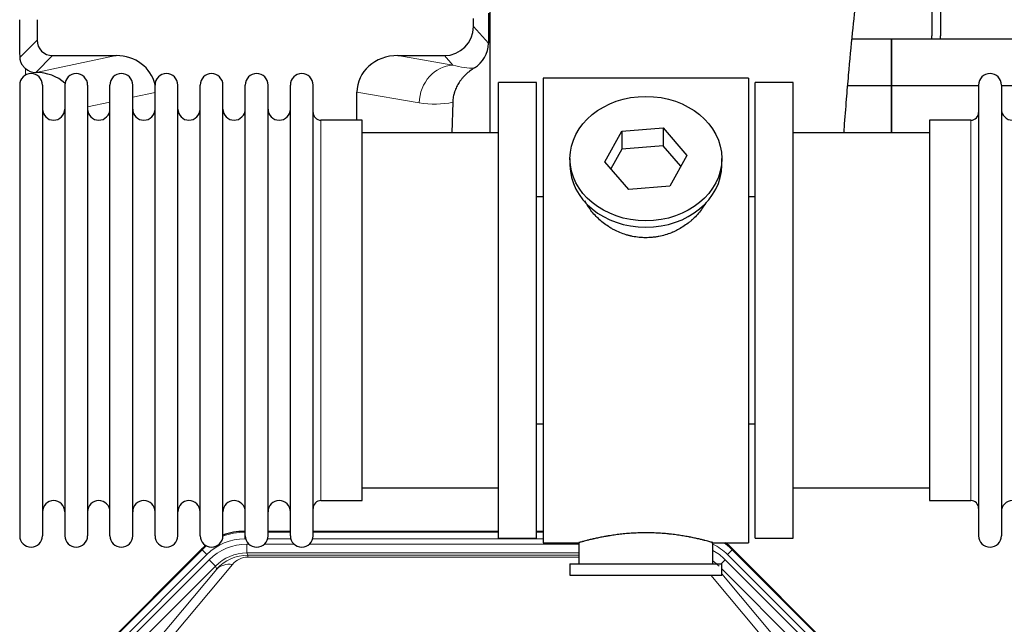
# Model space of a CAD drawing. Header units: inches. Extents: x 0 to 20790, y -12 to 14700.
# Tile 29 of 184: x 3387 to 3828, y 5377 to 5648. Entities that reach past the tile are written whole.
import ezdxf

# ---------------------------------------------------------------- set-up
doc = ezdxf.new("R2010")
doc.units = ezdxf.units.IN
doc.layers.add('1', color=7, linetype='Continuous', true_color=0xffffff)

msp = doc.modelspace()

# ---------------------------------------------------------------- linework, layer by layer
at = {"layer": '1', "color": 2, "linetype": 'Continuous', "lineweight": 25}
for p, q in [((3795.169, 5683.451), (3795.169, 5640.578)), ((3799.169, 5683.451), (3799.169, 5640.578)), ((3589.934, 5644.626), (3589.934, 5648.342)), ((3596.697, 5650.618), (3596.642, 5637.17)), ((3597.219, 5651.966), (3597.219, 5597.079)), ((3394.53, 5647.739), (3394.53, 5638.639)), ((3777.169, 5639.053), (3759.478, 5639.053)), ((3777.169, 5639.053), (3777.169, 5618.079)), ((3869.156, 5639.053), (3777.169, 5639.053)), ((3777.169, 5618.079), (3777.169, 5639.053)), ((3401.503, 5631.665), (3429.964, 5631.665)), ((3556.132, 5631.665), (3576.983, 5631.665)), ((3393.964, 5624.126), (3394.122, 5624.126)), ((3713.169, 5621.578), (3621.169, 5621.578)), ((3621.169, 5621.578), (3621.169, 5413.578)), ((3713.169, 5621.578), (3713.169, 5413.578)), ((3386.769, 5618.478), (3386.769, 5416.678)), ((3396.969, 5618.478), (3396.969, 5416.678)), ((3406.969, 5618.478), (3406.969, 5416.678)), ((3417.169, 5618.478), (3417.169, 5416.679)), ((3427.169, 5416.678), (3427.169, 5618.478)), ((3437.369, 5416.678), (3437.369, 5618.478)), ((3447.369, 5416.678), (3447.369, 5618.478)), ((3457.569, 5416.678), (3457.569, 5618.478)), ((3467.569, 5416.678), (3467.569, 5618.478)), ((3477.769, 5416.678), (3477.769, 5618.478)), ((3487.769, 5416.678), (3487.769, 5618.478)), ((3497.969, 5416.678), (3497.969, 5618.478)), ((3507.969, 5416.678), (3507.969, 5618.478)), ((3518.169, 5416.678), (3518.169, 5618.478)), ((3601.169, 5415.578), (3601.169, 5619.578)), ((3618.169, 5619.578), (3601.169, 5619.578)), ((3618.169, 5415.578), (3618.169, 5619.578)), ((3733.169, 5619.578), (3716.169, 5619.578)), ((3716.169, 5415.578), (3716.169, 5619.578)), ((3733.169, 5415.578), (3733.169, 5619.578)), ((3777.169, 5618.079), (3757.541, 5618.079)), ((3777.169, 5618.079), (3777.169, 5597.077)), ((3816.171, 5618.079), (3777.169, 5618.079)), ((3777.169, 5597.078), (3777.169, 5618.079)), ((3816.169, 5618.478), (3816.169, 5416.678)), ((3826.369, 5618.478), (3826.369, 5416.679)), ((3836.37, 5618.079), (3826.37, 5618.079)), ((3537.795, 5602.728), (3537.795, 5615.278)), ((3580.684, 5610.778), (3580.319, 5597.078)), ((3540.169, 5602.728), (3521.669, 5602.728)), ((3540.169, 5432.428), (3540.169, 5602.728)), ((3794.169, 5602.728), (3794.169, 5432.428)), ((3812.669, 5602.728), (3794.169, 5602.728)), ((3601.169, 5597.078), (3540.164, 5597.078)), ((3648.778, 5584.106), (3656.45, 5597.873)), ((3656.45, 5597.873), (3674.841, 5599.315)), ((3656.45, 5597.873), (3656.45, 5589.843)), ((3674.841, 5599.315), (3674.841, 5591.285)), ((3674.841, 5599.315), (3685.561, 5586.989)), ((3794.175, 5597.078), (3733.169, 5597.078)), ((3674.841, 5591.285), (3656.45, 5589.843)), ((3682.833, 5582.095), (3674.841, 5591.285)), ((3656.45, 5589.843), (3651.505, 5580.97)), ((3685.561, 5586.989), (3677.889, 5573.221)), ((3633.169, 5585.547), (3633.169, 5582.679)), ((3659.498, 5571.78), (3648.778, 5584.106)), ((3701.169, 5582.679), (3701.169, 5585.547)), ((3677.889, 5573.221), (3659.498, 5571.78)), ((3618.169, 5568.578), (3621.169, 5568.578)), ((3713.169, 5568.578), (3716.17, 5568.578)), ((3621.169, 5466.578), (3618.169, 5466.578)), ((3716.17, 5466.578), (3713.169, 5466.578)), ((3540.164, 5438.078), (3601.169, 5438.078)), ((3733.169, 5438.078), (3794.175, 5438.078)), ((3521.669, 5432.428), (3540.169, 5432.428)), ((3794.169, 5432.428), (3812.669, 5432.428)), ((3487.41, 5418.679), (3487.771, 5418.679)), ((3497.972, 5418.679), (3507.97, 5418.679)), ((3518.17, 5418.679), (3601.167, 5418.679)), ((3618.166, 5418.679), (3621.168, 5418.679)), ((3601.169, 5415.578), (3618.169, 5415.578)), ((3716.169, 5415.578), (3733.169, 5415.578)), ((3424.528, 5366.966), (3468.344, 5410.782)), ((3621.169, 5413.578), (3637.169, 5413.578)), ((3637.169, 5413.578), (3637.169, 5404.078)), ((3696.765, 5413.578), (3713.169, 5413.578)), ((3697.169, 5404.078), (3697.169, 5413.694)), ((3705.994, 5410.782), (3749.81, 5366.966)), ((3633.169, 5404.078), (3633.169, 5399.078)), ((3633.169, 5404.078), (3701.169, 5404.078)), ((3701.169, 5399.078), (3701.169, 5404.078)), ((3633.169, 5399.078), (3701.169, 5399.078))]:
    msp.add_line(p, q, dxfattribs=at)
at = {"layer": '1', "color": 110, "linetype": 'Continuous', "lineweight": 13}
for p, q in [((3589.934, 5644.626), (3596.642, 5637.17)), ((3386.912, 5631.021), (3394.53, 5638.639)), ((3401.503, 5631.665), (3393.964, 5624.126)), ((3394.122, 5624.126), (3429.964, 5631.665)), ((3556.132, 5631.665), (3580.775, 5627.45)), ((3580.775, 5627.45), (3576.983, 5631.665)), ((3389.36, 5622.918), (3389.36, 5625.832)), ((3447.369, 5615.089), (3437.369, 5612.986)), ((3565.64, 5610.515), (3537.795, 5615.278)), ((3427.17, 5610.841), (3417.17, 5608.737)), ((3521.669, 5432.428), (3521.669, 5602.728)), ((3812.669, 5602.728), (3812.669, 5432.428)), ((3487.41, 5418.679), (3487.565, 5418.304)), ((3487.565, 5418.304), (3487.77, 5418.304)), ((3487.565, 5415.308), (3487.565, 5418.304)), ((3487.957, 5415.308), (3487.565, 5415.308)), ((3508.158, 5415.308), (3497.784, 5415.308)), ((3497.971, 5418.304), (3507.971, 5418.304)), ((3621.168, 5415.308), (3517.985, 5415.308)), ((3518.172, 5418.304), (3601.167, 5418.304)), ((3618.168, 5418.304), (3621.168, 5418.304)), ((3424.909, 5366.816), (3468.499, 5410.407)), ((3468.499, 5410.407), (3468.344, 5410.782)), ((3470.618, 5408.288), (3468.499, 5410.407)), ((3488.541, 5412.951), (3489.389, 5412.951)), ((3488.541, 5408.956), (3488.541, 5412.951)), ((3496.352, 5412.951), (3509.589, 5412.951)), ((3516.552, 5412.951), (3637.167, 5412.951)), ((3705.839, 5410.407), (3703.721, 5408.288)), ((3705.994, 5410.782), (3705.839, 5410.407)), ((3705.839, 5410.407), (3749.43, 5366.816)), ((3470.618, 5408.288), (3427.027, 5364.697)), ((3429.419, 5363.755), (3471.594, 5405.931)), ((3474.419, 5403.106), (3471.594, 5405.931)), ((3637.167, 5408.956), (3488.541, 5408.956)), ((3488.541, 5408.956), (3488.937, 5408.001)), ((3488.937, 5408.001), (3637.166, 5408.001)), ((3488.937, 5407.123), (3488.937, 5408.001)), ((3637.166, 5407.123), (3488.937, 5407.123)), ((3700.892, 5404.078), (3702.744, 5405.931)), ((3744.92, 5363.755), (3702.744, 5405.931)), ((3747.311, 5364.697), (3703.721, 5408.288)), ((3474.419, 5403.106), (3432.243, 5360.931)), ((3448.895, 5370.596), (3474.973, 5401.769)), ((3482.034, 5403.815), (3455.956, 5372.643)), ((3474.973, 5401.769), (3474.419, 5403.106)), ((3742.095, 5360.931), (3701.17, 5401.856)), ((3718.382, 5372.643), (3696.268, 5399.078)), ((3701.17, 5399.613), (3725.444, 5370.596))]:
    msp.add_line(p, q, dxfattribs=at)
at = {"layer": '1', "color": 2, "linetype": 'Continuous', "lineweight": 25}
for centre, radius, start, end in [((3773.169, 5640.578), 22, 356.02453, 0), ((3777.169, 5640.578), 22, 356.02453, 0), ((3391.869, 5618.478), 5.1, 0, 180), ((3412.069, 5618.478), 5.1, 0, 180), ((3432.269, 5618.478), 5.1, 0, 180), ((3452.469, 5618.478), 5.1, 0, 180), ((3472.669, 5618.478), 5.1, 0, 180), ((3492.869, 5618.478), 5.1, 0, 180), ((3513.069, 5618.478), 5.1, 0, 180), ((3821.269, 5618.478), 5.1, 0, 180), ((3401.969, 5607.728), 5, 180, 0), ((3422.169, 5607.728), 5, 180, 0), ((3442.369, 5607.728), 5, 180, 0), ((3462.569, 5607.728), 5, 180, 0), ((3482.769, 5607.728), 5, 180, 0), ((3502.969, 5607.728), 5, 180, 0), ((3521.669, 5606.228), 3.5, 180, 270), ((3812.669, 5606.228), 3.5, 270, 0), ((3831.369, 5607.728), 5, 180, 0), ((3401.969, 5427.428), 5, 0, 180), ((3422.169, 5427.428), 5, 0, 180), ((3442.369, 5427.428), 5, 0, 180), ((3462.569, 5427.428), 5, 0, 180), ((3482.769, 5427.428), 5, 0, 180), ((3502.969, 5427.428), 5, 0, 180), ((3521.669, 5428.928), 3.5, 90, 180), ((3812.669, 5428.928), 3.5, 0, 90), ((3831.369, 5427.428), 5, 0, 180), ((3391.869, 5416.678), 5.1, 180, 0), ((3412.069, 5416.678), 5.1, 180, 0), ((3432.269, 5416.678), 5.1, 180, 0), ((3452.469, 5416.678), 5.1, 180, 0), ((3472.669, 5416.678), 5.1, 180, 0), ((3492.869, 5416.678), 5.1, 180, 0), ((3513.069, 5416.678), 5.1, 180, 0), ((3821.269, 5416.678), 5.1, 180, 0)]:
    msp.add_arc(centre, radius, start, end, dxfattribs=at)
for centre, major_axis, ratio, start_param, end_param in [((3389.36, 5197.448), (10.169, -1338.733), 0.0006671, 1.9006064, 1.9138372), ((3576.894, 5644.715), (-8.754, 9.732), 0.993147, 2.4124357, 3.9763944), ((3401.557, 5638.692), (4.987, 4.987), 0.9924325, 2.3599928, 3.9231925), ((3583.602, 5637.258), (12.412, -4.015), 0.9953148, 5.572067, 6.5905896), ((3429.348, 5614.6), (-18.076, -3.802), 0.9203203, 3.1559659, 4.4876926), ((3556.89, 5614.6), (18.879, -3.229), 0.8876007, 1.7611606, 3.2922561), ((3393.964, 5631.1), (-7.027, 0), 0.9924325, 0.8563441, 1.5707963), ((3394.122, 5607.191), (-18.402, 0), 0.9203203, 3.9349859, 4.712389), ((3667.169, 5582.679), (34, 0), 0.819152, 3.1416663, 6.2831608), ((3487.44, 5391.642, 0), (10.349, -24.985), 0.998395, 2.7494612, 3.1145601), ((3487.44, 5391.642, 0), (10.349, -24.985), 0.998395, 3.4494404, 3.5337241), ((3686.898, 5391.642, 0), (-10.349, -24.985), 0.998395, 2.7494612, 2.9094018)]:
    msp.add_ellipse(centre, major_axis=major_axis, ratio=ratio, start_param=start_param, end_param=end_param, dxfattribs=at)
at = {"layer": '1', "color": 110, "linetype": 'Continuous', "lineweight": 13}
for centre, major_axis, ratio, start_param, end_param in [((3580.775, 5610.515), (-2.866, -16.757), 0.8876007, 3.3319569, 4.8630524), ((3580.532, 5640.671), (17.605, -10.298), 0.5880236, 5.056727, 5.602163), ((3565.397, 5640.671), (33.02, -17.025), 0.7759833, 5.0998257, 5.5373073), ((3487.592, 5391.275, 0), (9.199, -22.209), 0.998395, 2.7494612, 3.5337241), ((3487.592, 5391.275, 0), (10.345, -24.976), 0.9987509, 2.7494612, 3.1209322), ((3487.592, 5391.275, 0), (10.345, -24.976), 0.9987509, 3.439392, 3.5337241), ((3488.569, 5388.918, 0), (-9.199, 22.209), 0.998395, 5.8910538, 6.6753168), ((3686.746, 5391.275, 0), (-9.199, -22.209), 0.998395, 2.7494612, 3.0857139), ((3685.77, 5388.918), (9.199, 22.209), 0.998395, 5.8910538, 6.1816355), ((3686.746, 5391.275), (-10.345, -24.976), 0.9987509, 2.7494612, 2.9335669), ((3488.569, 5388.918), (7.671, -18.519), 0.9977549, 2.7494612, 3.5337241), ((3489.49, 5386.693), (4.311, -20.925), 0.9337003, 2.9520749, 3.7363379), ((3489.49, 5395.8), (2.389, -11.128), 0.8742439, 2.9560698, 3.7403327), ((3482.034, 5394.708), (-7.67, 6.416), 0.860824, 5.3364913, 6.1801624), ((3685.77, 5388.918), (-7.671, -18.519), 0.9977549, 2.7494612, 2.9288368)]:
    msp.add_ellipse(centre, major_axis=major_axis, ratio=ratio, start_param=start_param, end_param=end_param, dxfattribs=at)
at = {"layer": '1', "color": 2, "linetype": 'Continuous', "lineweight": 25}
msp.add_ellipse((3667.169, 5585.547), major_axis=(34, 0), ratio=0.819152, dxfattribs=at)
for points, knots in [([(3755.867, 5597.126), (3755.927, 5597.933), (3756.311, 5603.074), (3757.001, 5611.827), (3758.228, 5626.326), (3759.744, 5642.184), (3761.478, 5658.409), (3762.867, 5671.074), (3763.659, 5676.715), (3763.627, 5677.281), (3763.541, 5677.265)], [0, 0, 0, 0, 0.0209699, 0.1342168, 0.236439, 0.4335227, 0.6253698, 0.8247311, 0.9321253, 1, 1, 1, 1]), ([(3389.36, 5625.832), (3389.17, 5625.995), (3388.991, 5626.166), (3388.652, 5626.524), (3388.493, 5626.71), (3388.194, 5627.099), (3388.054, 5627.301), (3387.909, 5627.538), (3387.893, 5627.564), (3387.861, 5627.617), (3387.845, 5627.644), (3387.799, 5627.724), (3387.708, 5627.886), (3387.625, 5628.05), (3387.467, 5628.381), (3387.373, 5628.607), (3387.212, 5629.068), (3387.143, 5629.304), (3387.073, 5629.604), (3387.06, 5629.664), (3387.035, 5629.786), (3387.024, 5629.847), (3386.991, 5630.031), (3386.973, 5630.153), (3386.929, 5630.523), (3386.914, 5630.771), (3386.912, 5631.021)], [0, 0, 0, 0, 0.125, 0.125, 0.25, 0.25, 0.375, 0.375, 0.390625, 0.390625, 0.40625, 0.40625, 0.4375, 0.5, 0.5, 0.625, 0.625, 0.75, 0.75, 0.78125, 0.78125, 0.8125, 0.8125, 0.875, 0.875, 1, 1, 1, 1]), ([(3590.397, 5626.153), (3590.057, 5625.947), (3589.389, 5625.518), (3588.427, 5624.828), (3587.505, 5624.091), (3586.918, 5623.568), (3586.346, 5623.028), (3586.066, 5622.75), (3585.522, 5622.177), (3585.257, 5621.882), (3584.936, 5621.502), (3584.872, 5621.425), (3584.746, 5621.271), (3584.558, 5621.039), (3584.377, 5620.804), (3584.022, 5620.329), (3583.569, 5619.685), (3583.158, 5619.017), (3582.769, 5618.338), (3582.586, 5617.992), (3582.241, 5617.289), (3582.08, 5616.931), (3581.78, 5616.202), (3581.642, 5615.832), (3581.485, 5615.36), (3581.455, 5615.265), (3581.41, 5615.122), (3581.395, 5615.075), (3581.366, 5614.979), (3581.295, 5614.74), (3581.229, 5614.5), (3581.082, 5613.923), (3580.998, 5613.535), (3580.858, 5612.756), (3580.802, 5612.364), (3580.721, 5611.575), (3580.695, 5611.178), (3580.684, 5610.778)], [0, 0, 0, 0, 0.0625, 0.125, 0.1875, 0.25, 0.25, 0.3125, 0.3125, 0.375, 0.375, 0.390625, 0.390625, 0.40625, 0.4375, 0.4375, 0.5, 0.5625, 0.5625, 0.625, 0.625, 0.6875, 0.6875, 0.75, 0.75, 0.765625, 0.765625, 0.7734375, 0.7734375, 0.78125, 0.8125, 0.8125, 0.875, 0.875, 0.9375, 0.9375, 1, 1, 1, 1]), ([(3670.027, 5550.255), (3669.035, 5550.161), (3668.047, 5550.117), (3666.078, 5550.124), (3665.098, 5550.175), (3663.143, 5550.373), (3662.169, 5550.52), (3660.957, 5550.763), (3660.714, 5550.815), (3660.351, 5550.897), (3660.23, 5550.925), (3659.989, 5550.982), (3659.387, 5551.13), (3658.793, 5551.295), (3657.383, 5551.723), (3656.463, 5552.051), (3654.66, 5552.791), (3653.778, 5553.202), (3652.484, 5553.879), (3652.058, 5554.115), (3651.531, 5554.423), (3651.426, 5554.485), (3651.216, 5554.611), (3650.903, 5554.801), (3650.595, 5554.996), (3649.578, 5555.655), (3648.797, 5556.214), (3647.297, 5557.392), (3646.579, 5558.011), (3645.205, 5559.308), (3644.549, 5559.986), (3643.303, 5561.4), (3642.722, 5562.125), (3641.642, 5563.607), (3641.143, 5564.364), (3640.4, 5565.618), (3640.131, 5566.105), (3639.877, 5566.598)], [0, 0, 0, 0, 0.0792205, 0.0792205, 0.1584409, 0.1584409, 0.2376614, 0.2376614, 0.2574665, 0.2574665, 0.2673691, 0.2673691, 0.2772716, 0.3168819, 0.3168819, 0.3961024, 0.3961024, 0.4753228, 0.4753228, 0.5149331, 0.5149331, 0.5248356, 0.5248356, 0.5347382, 0.5545433, 0.5545433, 0.6337638, 0.6337638, 0.7129842, 0.7129842, 0.7922047, 0.7922047, 0.8714252, 0.8714252, 0.9506456, 0.9506456, 1, 1, 1, 1]), ([(3694.067, 5565.859), (3693.907, 5565.57), (3693.741, 5565.282), (3693.51, 5564.897), (3693.451, 5564.8), (3693.331, 5564.605), (3693.149, 5564.315), (3692.962, 5564.028), (3692.581, 5563.457), (3692.317, 5563.082), (3691.498, 5561.973), (3690.915, 5561.256), (3689.675, 5559.866), (3689.018, 5559.193), (3688.149, 5558.381), (3687.885, 5558.14), (3687.615, 5557.903), (3687.434, 5557.745), (3687.344, 5557.667), (3686.887, 5557.278), (3686.514, 5556.975), (3685.378, 5556.093), (3684.594, 5555.54), (3682.974, 5554.505), (3682.137, 5554.022), (3680.842, 5553.353), (3680.404, 5553.139), (3679.736, 5552.832), (3679.512, 5552.732), (3679.172, 5552.586), (3679.059, 5552.538), (3678.831, 5552.443), (3678.717, 5552.396), (3677.688, 5551.981), (3676.761, 5551.658), (3674.881, 5551.101), (3673.929, 5550.867), (3672.48, 5550.585), (3671.994, 5550.503), (3671.26, 5550.397), (3671.015, 5550.364), (3670.522, 5550.305), (3670.275, 5550.279), (3670.027, 5550.255)], [0, 0, 0, 0, 0.0354008, 0.0354008, 0.0474583, 0.0474583, 0.0595158, 0.0836308, 0.0836308, 0.1318607, 0.1318607, 0.2283206, 0.2283206, 0.3247806, 0.3247806, 0.3488955, 0.360953, 0.360953, 0.3730105, 0.3730105, 0.4212405, 0.4212405, 0.5177004, 0.5177004, 0.6141603, 0.6141603, 0.6623903, 0.6623903, 0.6865053, 0.6865053, 0.6985627, 0.6985627, 0.7106202, 0.7106202, 0.8070802, 0.8070802, 0.9035401, 0.9035401, 0.95177, 0.95177, 0.975885, 0.975885, 1, 1, 1, 1]), ([(3697.169, 5413.578), (3697.169, 5413.578), (3697.122, 5413.592), (3696.978, 5413.634), (3696.918, 5413.651), (3696.809, 5413.682), (3696.75, 5413.699), (3696.684, 5413.718), (3696.638, 5413.731), (3696.614, 5413.737), (3696.396, 5413.799), (3696.155, 5413.867), (3695.584, 5414.025), (3695.253, 5414.116), (3694.502, 5414.317), (3694.082, 5414.428), (3693.559, 5414.562), (3693.5, 5414.577), (3693.38, 5414.608), (3693.32, 5414.623), (3693.137, 5414.669), (3693.013, 5414.7), (3692.633, 5414.795), (3692.371, 5414.86), (3691.555, 5415.058), (3690.974, 5415.195), (3689.739, 5415.475), (3689.085, 5415.618), (3688.048, 5415.835), (3687.693, 5415.907), (3687.237, 5415.998), (3687.145, 5416.016), (3686.961, 5416.052), (3686.683, 5416.106), (3686.402, 5416.159), (3685.456, 5416.337), (3684.673, 5416.476), (3683.056, 5416.743), (3682.221, 5416.872), (3680.93, 5417.054), (3680.056, 5417.172), (3679.156, 5417.282), (3678.584, 5417.347), (3678.469, 5417.36), (3678.24, 5417.386), (3677.895, 5417.424), (3677.549, 5417.46), (3676.854, 5417.531), (3676.388, 5417.575), (3674.981, 5417.698), (3674.031, 5417.768), (3672.109, 5417.882), (3671.137, 5417.925), (3669.907, 5417.962), (3669.537, 5417.972), (3669.103, 5417.981), (3668.917, 5417.984), (3668.792, 5417.986), (3668.73, 5417.987), (3668.17, 5417.996), (3667.674, 5417.999), (3666.191, 5417.999), (3665.208, 5417.985), (3663.253, 5417.927), (3662.282, 5417.884), (3660.833, 5417.799), (3660.352, 5417.767), (3659.632, 5417.715), (3659.392, 5417.696), (3659.034, 5417.668), (3658.914, 5417.658), (3658.676, 5417.638), (3658.557, 5417.628), (3657.492, 5417.535), (3656.567, 5417.441), (3654.759, 5417.233), (3653.876, 5417.12), (3652.153, 5416.877), (3651.312, 5416.748), (3650.39, 5416.596), (3650.288, 5416.579), (3650.085, 5416.544), (3649.781, 5416.493), (3649.483, 5416.441), (3648.893, 5416.337), (3648.507, 5416.266), (3647.377, 5416.054), (3646.656, 5415.911), (3645.28, 5415.624), (3644.624, 5415.481), (3643.846, 5415.305), (3643.616, 5415.252), (3643.39, 5415.2), (3643.241, 5415.165), (3643.167, 5415.147), (3642.799, 5415.061), (3642.516, 5414.993), (3641.698, 5414.795), (3641.195, 5414.669), (3640.274, 5414.432), (3639.854, 5414.322), (3639.289, 5414.17), (3639.112, 5414.122), (3638.861, 5414.054), (3638.74, 5414.021), (3638.625, 5413.989), (3638.55, 5413.968), (3638.513, 5413.958), (3638.186, 5413.868), (3637.946, 5413.8), (3637.559, 5413.69), (3637.414, 5413.649), (3637.268, 5413.607), (3637.231, 5413.596), (3637.194, 5413.586), (3637.185, 5413.583), (3637.173, 5413.579), (3637.169, 5413.578), (3637.169, 5413.578)], [0, 0, 0, 0, 0.0311289, 0.0311289, 0.0467558, 0.0467558, 0.0545693, 0.0584761, 0.0584761, 0.0623828, 0.0623828, 0.0936367, 0.0936367, 0.1248906, 0.1248906, 0.1561445, 0.1561445, 0.1600513, 0.1600513, 0.163958, 0.163958, 0.1717715, 0.1717715, 0.1873984, 0.1873984, 0.2186523, 0.2186523, 0.2499062, 0.2499062, 0.2655332, 0.2655332, 0.2694399, 0.2694399, 0.2733467, 0.2811601, 0.2811601, 0.3124141, 0.3124141, 0.343668, 0.343668, 0.3592949, 0.3749219, 0.3749219, 0.3788286, 0.3788286, 0.3827353, 0.3905488, 0.3905488, 0.4061758, 0.4061758, 0.4374297, 0.4374297, 0.4686836, 0.4686836, 0.4764971, 0.4804038, 0.4823572, 0.4823572, 0.4843105, 0.4843105, 0.4999375, 0.4999375, 0.5311914, 0.5311914, 0.5624453, 0.5624453, 0.5780723, 0.5780723, 0.5858857, 0.5858857, 0.5897925, 0.5897925, 0.5936992, 0.5936992, 0.6249531, 0.6249531, 0.656207, 0.656207, 0.6874609, 0.6874609, 0.6913677, 0.6913677, 0.6952744, 0.7030879, 0.7030879, 0.7187148, 0.7187148, 0.7499687, 0.7499687, 0.7812227, 0.7812227, 0.7890361, 0.7929429, 0.7929429, 0.7968496, 0.7968496, 0.8124766, 0.8124766, 0.8437305, 0.8437305, 0.8749844, 0.8749844, 0.8906113, 0.8906113, 0.8984248, 0.9023315, 0.9023315, 0.9062383, 0.9062383, 0.9374922, 0.9374922, 0.9687461, 0.9687461, 0.984373, 0.984373, 0.9921865, 0.9921865, 1, 1, 1, 1])]:
    msp.add_open_spline(points, degree=3, knots=knots, dxfattribs=at)

doc.saveas('drawing.dxf')
